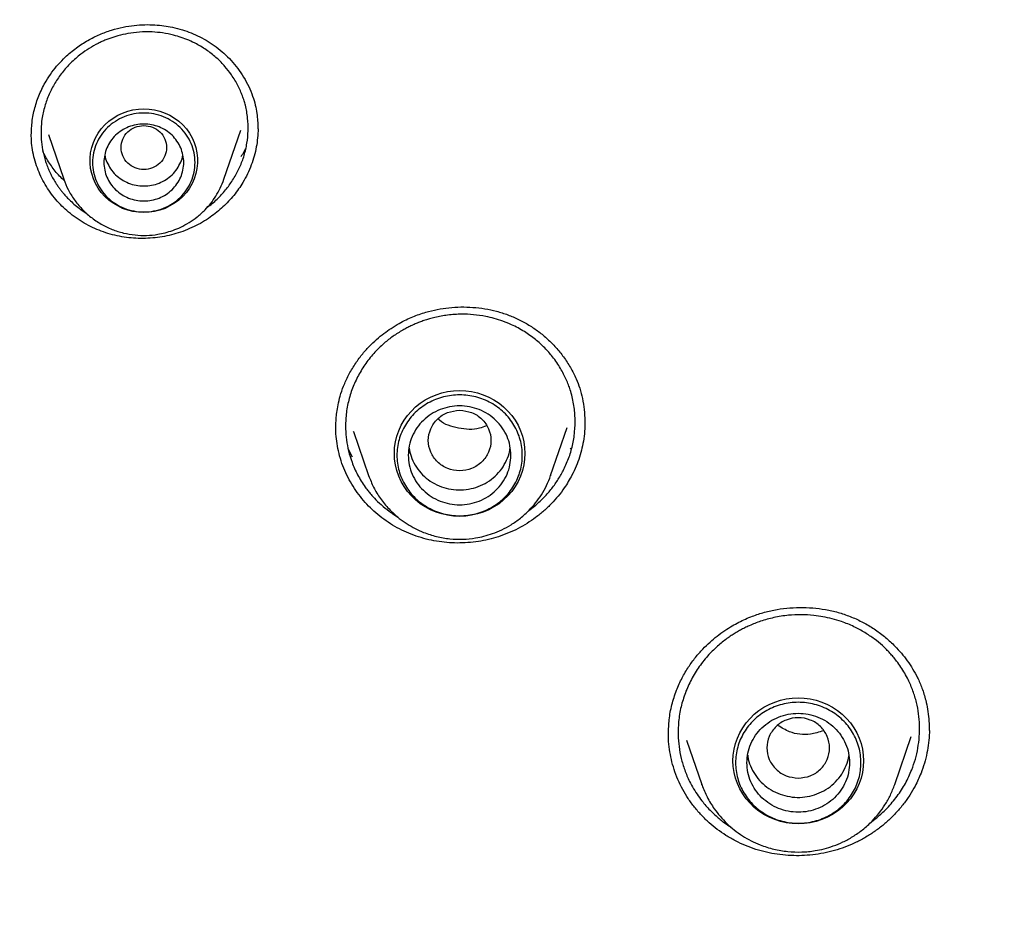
# Model space of a CAD drawing. Header units: millimetres. Extents: x 8 to 849, y 12 to 2010.
# Tile 86 of 113: x 377 to 394, y 1843 to 1859. Entities that reach past the tile are written whole.
import ezdxf

# ---------------------------------------------------------------- set-up
doc = ezdxf.new("R2010")
doc.units = ezdxf.units.MM

msp = doc.modelspace()

# ---------------------------------------------------------------- linework, layer by layer
at = {"color": 7, "linetype": 'Continuous', "lineweight": 30}
for p, q in [((377.036, 1857.126), (377.306, 1856.343)), ((380.116, 1856.343), (380.414, 1857.206)), ((386.448, 1852.106), (386.447, 1852.074)), ((382.39, 1851.919), (382.655, 1851.149)), ((382.393, 1851.911), (382.39, 1851.919)), ((385.849, 1851.149), (386.14, 1851.993)), ((382.374, 1851.469), (382.296, 1851.619)), ((386.205, 1851.631), (386.194, 1851.611)), ((382.658, 1851.141), (382.655, 1851.149)), ((385.849, 1851.149), (385.847, 1851.144)), ((391.886, 1845.731), (392.177, 1846.573)), ((392.491, 1846.718), (392.49, 1846.688)), ((388.231, 1846.511), (388.501, 1845.731)), ((388.501, 1845.731), (388.505, 1845.721)), ((388.504, 1845.721), (388.501, 1845.731)), ((391.886, 1845.731), (391.884, 1845.726))]:
    msp.add_line(p, q, dxfattribs=at)
at = {"color": 7, "linetype": 'Continuous', "lineweight": 30, "flags": 128}
for points in [[(378.711, 1855.76), (378.616, 1855.765), (378.521, 1855.779), (378.429, 1855.802), (378.339, 1855.834), (378.253, 1855.875), (378.172, 1855.923), (378.097, 1855.98), (378.027, 1856.043), (377.965, 1856.113), (377.91, 1856.189), (377.864, 1856.269), (377.826, 1856.354), (377.798, 1856.442), (377.778, 1856.532), (377.769, 1856.624), (377.769, 1856.716), (377.778, 1856.807), (377.798, 1856.898), (377.826, 1856.986), (377.864, 1857.07), (377.91, 1857.151), (377.965, 1857.226), (378.027, 1857.296), (378.097, 1857.36), (378.172, 1857.416), (378.253, 1857.465), (378.339, 1857.505), (378.429, 1857.537), (378.521, 1857.561), (378.616, 1857.574), (378.711, 1857.579), (378.807, 1857.574), (378.901, 1857.561), (378.994, 1857.537), (379.083, 1857.505), (379.169, 1857.465), (379.25, 1857.416), (379.326, 1857.36), (379.395, 1857.296), (379.458, 1857.226), (379.512, 1857.151), (379.559, 1857.07), (379.596, 1856.986), (379.625, 1856.898), (379.644, 1856.807), (379.654, 1856.716), (379.654, 1856.624), (379.644, 1856.532), (379.625, 1856.442), (379.596, 1856.354), (379.559, 1856.269), (379.512, 1856.189), (379.458, 1856.113), (379.395, 1856.043), (379.326, 1855.98), (379.25, 1855.923), (379.169, 1855.875), (379.083, 1855.834), (378.994, 1855.802), (378.901, 1855.779), (378.807, 1855.765), (378.711, 1855.76)], [(384.252, 1850.433), (384.146, 1850.437), (384.042, 1850.451), (383.939, 1850.475), (383.838, 1850.507), (383.742, 1850.548), (383.649, 1850.598), (383.562, 1850.655), (383.48, 1850.721), (383.406, 1850.793), (383.338, 1850.871), (383.278, 1850.955), (383.227, 1851.044), (383.184, 1851.138), (383.15, 1851.234), (383.126, 1851.334), (383.111, 1851.435), (383.107, 1851.536), (383.111, 1851.638), (383.126, 1851.739), (383.15, 1851.839), (383.184, 1851.935), (383.227, 1852.029), (383.278, 1852.118), (383.338, 1852.202), (383.406, 1852.28), (383.48, 1852.352), (383.562, 1852.417), (383.649, 1852.475), (383.742, 1852.525), (383.838, 1852.566), (383.939, 1852.598), (384.042, 1852.622), (384.146, 1852.636), (384.252, 1852.64), (384.358, 1852.636), (384.463, 1852.622), (384.566, 1852.598), (384.666, 1852.566), (384.763, 1852.525), (384.855, 1852.475), (384.943, 1852.417), (385.024, 1852.352), (385.099, 1852.28), (385.166, 1852.202), (385.226, 1852.118), (385.278, 1852.029), (385.32, 1851.935), (385.354, 1851.839), (385.378, 1851.739), (385.393, 1851.638), (385.398, 1851.536), (385.393, 1851.435), (385.378, 1851.334), (385.354, 1851.234), (385.32, 1851.138), (385.278, 1851.044), (385.226, 1850.955), (385.166, 1850.871), (385.099, 1850.793), (385.024, 1850.721), (384.943, 1850.655), (384.855, 1850.598), (384.763, 1850.548), (384.666, 1850.507), (384.566, 1850.475), (384.463, 1850.451), (384.358, 1850.437), (384.252, 1850.433)], [(390.193, 1845.042), (390.088, 1845.047), (389.983, 1845.061), (389.88, 1845.084), (389.78, 1845.116), (389.683, 1845.158), (389.59, 1845.207), (389.503, 1845.265), (389.422, 1845.33), (389.347, 1845.402), (389.279, 1845.48), (389.219, 1845.565), (389.168, 1845.654), (389.125, 1845.747), (389.092, 1845.844), (389.067, 1845.943), (389.053, 1846.044), (389.048, 1846.146), (389.053, 1846.248), (389.067, 1846.349), (389.092, 1846.448), (389.125, 1846.545), (389.168, 1846.638), (389.219, 1846.727), (389.279, 1846.811), (389.347, 1846.889), (389.422, 1846.962), (389.503, 1847.027), (389.59, 1847.084), (389.683, 1847.134), (389.78, 1847.175), (389.88, 1847.208), (389.983, 1847.231), (390.088, 1847.245), (390.193, 1847.25), (390.299, 1847.245), (390.404, 1847.231), (390.507, 1847.208), (390.607, 1847.175), (390.704, 1847.134), (390.796, 1847.084), (390.884, 1847.027), (390.965, 1846.962), (391.04, 1846.889), (391.108, 1846.811), (391.167, 1846.727), (391.219, 1846.638), (391.262, 1846.545), (391.295, 1846.448), (391.319, 1846.349), (391.334, 1846.248), (391.339, 1846.146), (391.334, 1846.044), (391.319, 1845.943), (391.295, 1845.844), (391.262, 1845.747), (391.219, 1845.654), (391.167, 1845.565), (391.108, 1845.48), (391.04, 1845.402), (390.965, 1845.33), (390.884, 1845.265), (390.796, 1845.207), (390.704, 1845.158), (390.607, 1845.116), (390.507, 1845.084), (390.404, 1845.061), (390.299, 1845.047), (390.193, 1845.042)]]:
    msp.add_lwpolyline(points, dxfattribs=at)
at = {"color": 7, "linetype": 'Continuous', "lineweight": 30}
for points, knots in [([(413.569, 1895.163), (413.259, 1895.162), (412.649, 1895.159), (411.746, 1895.136), (410.871, 1895.101), (410.023, 1895.054), (409.203, 1894.996), (408.41, 1894.929), (407.62, 1894.85), (406.835, 1894.762), (406.058, 1894.663), (405.315, 1894.558), (404.605, 1894.448), (403.928, 1894.334), (403.284, 1894.219), (402.673, 1894.102), (402.094, 1893.985), (401.549, 1893.868), (401.039, 1893.754), (400.564, 1893.644), (400.12, 1893.536), (399.694, 1893.43), (399, 1893.251), (398.031, 1892.985), (396.788, 1892.612), (395.541, 1892.206), (394.291, 1891.766), (393.04, 1891.292), (391.788, 1890.783), (390.649, 1890.286), (389.622, 1889.813), (388.706, 1889.37), (387.792, 1888.907), (386.879, 1888.423), (385.973, 1887.92), (385.102, 1887.415), (384.277, 1886.917), (383.504, 1886.432), (382.766, 1885.951), (382.062, 1885.477), (381.426, 1885.034), (380.853, 1884.623), (380.331, 1884.24), (379.81, 1883.847), (379.28, 1883.438), (378.74, 1883.01), (378.155, 1882.534), (377.527, 1882.007), (376.855, 1881.425), (376.177, 1880.818), (375.433, 1880.128), (374.63, 1879.354), (373.776, 1878.491), (372.936, 1877.603), (372.111, 1876.689), (371.305, 1875.754), (370.517, 1874.795), (369.746, 1873.81), (368.988, 1872.793), (368.329, 1871.862), (367.763, 1871.026), (367.284, 1870.294), (366.815, 1869.55), (366.363, 1868.804), (365.934, 1868.071), (365.548, 1867.385), (365.202, 1866.749), (364.891, 1866.16), (364.649, 1865.685), (364.467, 1865.321), (364.34, 1865.064), (364.217, 1864.811), (364.1, 1864.565), (363.997, 1864.347), (363.909, 1864.161), (363.838, 1864.007), (363.777, 1863.873), (363.724, 1863.758), (363.68, 1863.661), (363.64, 1863.573), (363.593, 1863.467), (363.532, 1863.33), (363.456, 1863.158), (363.371, 1862.963), (363.271, 1862.732), (363.156, 1862.462), (363.025, 1862.149), (362.885, 1861.807), (362.735, 1861.435), (362.577, 1861.033), (362.391, 1860.547), (362.182, 1859.981), (361.957, 1859.345), (361.738, 1858.701), (361.527, 1858.053), (361.324, 1857.402), (361.13, 1856.747), (360.945, 1856.089), (360.733, 1855.295), (360.501, 1854.363), (360.258, 1853.29), (360.039, 1852.212), (359.844, 1851.134), (359.674, 1850.067), (359.529, 1849.015), (359.409, 1847.979), (359.31, 1846.953), (359.261, 1846.271), (359.237, 1845.932)], [0, 0, 0, 0, 0.011326, 0.022328, 0.033005, 0.043359, 0.053389, 0.063094, 0.072476, 0.082421, 0.091975, 0.101136, 0.109906, 0.118283, 0.126268, 0.133861, 0.141062, 0.147871, 0.154287, 0.160208, 0.16575, 0.171024, 0.176305, 0.192006, 0.207877, 0.223917, 0.240128, 0.256509, 0.273069, 0.289822, 0.302202, 0.314686, 0.327273, 0.339963, 0.352757, 0.365482, 0.377097, 0.38833, 0.39918, 0.409649, 0.419735, 0.427848, 0.435727, 0.443746, 0.452017, 0.460538, 0.46931, 0.479971, 0.49098, 0.502318, 0.513779, 0.528734, 0.543804, 0.558988, 0.574289, 0.589712, 0.60507, 0.62066, 0.636481, 0.652534, 0.663364, 0.674298, 0.685335, 0.696364, 0.707012, 0.717246, 0.725911, 0.734256, 0.742281, 0.745953, 0.749554, 0.753084, 0.756543, 0.759789, 0.762173, 0.764291, 0.766143, 0.767729, 0.76905, 0.770153, 0.771389, 0.773421, 0.775809, 0.778477, 0.781421, 0.785286, 0.789542, 0.794189, 0.799228, 0.804659, 0.810481, 0.818855, 0.827398, 0.835955, 0.844526, 0.85311, 0.861707, 0.870318, 0.878942, 0.892768, 0.906628, 0.920523, 0.934377, 0.94805, 0.961301, 0.974375, 0.987275, 1, 1, 1, 1]), ([(362.424, 1846.442), (362.46, 1846.628), (362.536, 1847.027), (362.664, 1847.637), (362.805, 1848.271), (362.955, 1848.904), (363.114, 1849.535), (363.28, 1850.164), (363.455, 1850.791), (363.639, 1851.415), (363.831, 1852.037), (364.031, 1852.657), (364.24, 1853.274), (364.457, 1853.889), (364.682, 1854.5), (364.916, 1855.109), (365.157, 1855.715), (365.407, 1856.318), (365.665, 1856.918), (365.931, 1857.514), (366.204, 1858.107), (366.486, 1858.697), (366.776, 1859.283), (367.074, 1859.865), (367.379, 1860.443), (367.692, 1861.018), (368.013, 1861.589), (368.341, 1862.156), (368.677, 1862.718), (369.021, 1863.276), (369.372, 1863.83), (369.731, 1864.38), (370.096, 1864.925), (370.47, 1865.465), (370.85, 1866.001), (371.237, 1866.532), (371.632, 1867.058), (372.034, 1867.579), (372.443, 1868.095), (372.858, 1868.606), (373.281, 1869.111), (373.71, 1869.612), (374.146, 1870.106), (374.588, 1870.596), (375.037, 1871.08), (375.493, 1871.558), (375.955, 1872.03), (376.423, 1872.497), (376.897, 1872.958), (377.378, 1873.413), (377.865, 1873.861), (378.357, 1874.304), (378.856, 1874.74), (379.36, 1875.171), (379.87, 1875.594), (380.386, 1876.012), (380.908, 1876.423), (381.435, 1876.827), (381.967, 1877.225), (382.504, 1877.616), (383.047, 1878.001), (383.595, 1878.378), (384.148, 1878.749), (384.706, 1879.113), (385.269, 1879.47), (385.836, 1879.819), (386.408, 1880.162), (386.985, 1880.498), (387.566, 1880.826), (388.152, 1881.147), (388.741, 1881.46), (389.335, 1881.767), (389.933, 1882.065), (390.535, 1882.357), (391.141, 1882.64), (391.751, 1882.917), (392.364, 1883.185), (392.981, 1883.446), (393.601, 1883.699), (394.225, 1883.945), (394.852, 1884.182), (395.482, 1884.412), (396.115, 1884.634), (396.751, 1884.848), (397.39, 1885.054), (398.031, 1885.251), (398.676, 1885.441), (399.322, 1885.623), (399.971, 1885.797), (400.623, 1885.963), (401.276, 1886.12), (401.932, 1886.27), (402.589, 1886.411), (403.249, 1886.544), (403.91, 1886.669), (404.572, 1886.785), (405.237, 1886.893), (405.902, 1886.993), (406.569, 1887.085), (407.237, 1887.168), (407.907, 1887.243), (408.577, 1887.309), (409.248, 1887.367), (409.919, 1887.417), (410.592, 1887.458), (411.264, 1887.491), (411.937, 1887.516), (412.611, 1887.532), (413.285, 1887.54), (413.958, 1887.539), (414.632, 1887.53), (415.305, 1887.513), (415.978, 1887.487), (416.651, 1887.452), (417.323, 1887.41), (417.995, 1887.359), (418.666, 1887.299), (419.336, 1887.231), (420.005, 1887.155), (420.672, 1887.071), (421.339, 1886.978), (422.005, 1886.877), (422.669, 1886.767), (423.331, 1886.65), (423.992, 1886.524), (424.651, 1886.389), (425.308, 1886.247), (425.963, 1886.096), (426.617, 1885.937), (427.268, 1885.771), (427.916, 1885.595), (428.563, 1885.412), (429.206, 1885.221), (429.847, 1885.022), (430.486, 1884.815), (431.121, 1884.6), (431.754, 1884.377), (432.384, 1884.146), (433.01, 1883.907), (433.633, 1883.66), (434.253, 1883.406), (434.869, 1883.144), (435.482, 1882.874), (436.091, 1882.597), (436.696, 1882.312), (437.298, 1882.019), (437.895, 1881.719), (438.488, 1881.412), (439.077, 1881.097), (439.662, 1880.775), (440.243, 1880.446), (440.819, 1880.109), (441.39, 1879.765), (441.957, 1879.415), (442.519, 1879.057), (443.076, 1878.692), (443.628, 1878.32), (444.175, 1877.941), (444.717, 1877.556), (445.254, 1877.164), (445.785, 1876.765), (446.311, 1876.359), (446.832, 1875.947), (447.347, 1875.529), (447.856, 1875.104), (448.36, 1874.673), (448.857, 1874.235), (449.349, 1873.792), (449.835, 1873.342), (450.315, 1872.886), (450.788, 1872.425), (451.255, 1871.957), (451.716, 1871.484), (452.171, 1871.005), (452.619, 1870.52), (453.06, 1870.03), (453.495, 1869.534), (453.923, 1869.033), (454.344, 1868.527), (454.759, 1868.015), (455.167, 1867.498), (455.567, 1866.976), (455.961, 1866.45), (456.347, 1865.918), (456.726, 1865.382), (457.099, 1864.841), (457.463, 1864.295), (457.821, 1863.745), (458.17, 1863.19), (458.513, 1862.631), (458.848, 1862.068), (459.175, 1861.501), (459.495, 1860.929), (459.807, 1860.354), (460.111, 1859.775), (460.407, 1859.192), (460.696, 1858.605), (460.976, 1858.015), (461.249, 1857.422), (461.513, 1856.825), (461.77, 1856.225), (462.018, 1855.621), (462.259, 1855.015), (462.491, 1854.406), (462.715, 1853.794), (462.93, 1853.179), (463.138, 1852.561), (463.337, 1851.941), (463.527, 1851.319), (463.71, 1850.694), (463.884, 1850.067), (464.049, 1849.437), (464.206, 1848.806), (464.355, 1848.173), (464.494, 1847.538), (464.616, 1846.954), (464.687, 1846.58), (464.717, 1846.419)], [0, 0, 0, 0, 0.00408, 0.00874, 0.0134, 0.01806, 0.02272, 0.02738, 0.03204, 0.0367, 0.04136, 0.04602, 0.05068, 0.05534, 0.06, 0.064659, 0.069319, 0.073979, 0.078639, 0.083299, 0.087958, 0.092618, 0.097278, 0.101938, 0.106597, 0.111257, 0.115917, 0.120576, 0.125236, 0.129896, 0.134555, 0.139215, 0.143874, 0.148534, 0.153193, 0.157853, 0.162512, 0.167172, 0.171831, 0.176491, 0.18115, 0.185809, 0.190469, 0.195128, 0.199787, 0.204447, 0.209106, 0.213765, 0.218425, 0.223084, 0.227743, 0.232402, 0.237061, 0.24172, 0.24638, 0.251039, 0.255698, 0.260357, 0.265016, 0.269675, 0.274334, 0.278993, 0.283652, 0.288311, 0.29297, 0.297629, 0.302288, 0.306947, 0.311606, 0.316265, 0.320923, 0.325582, 0.330241, 0.3349, 0.339559, 0.344218, 0.348876, 0.353535, 0.358194, 0.362853, 0.367511, 0.37217, 0.376829, 0.381488, 0.386146, 0.390805, 0.395464, 0.400122, 0.404781, 0.40944, 0.414098, 0.418757, 0.423416, 0.428074, 0.432733, 0.437391, 0.44205, 0.446709, 0.451367, 0.456026, 0.460684, 0.465343, 0.470002, 0.47466, 0.479319, 0.483977, 0.488636, 0.493295, 0.497953, 0.502612, 0.50727, 0.511929, 0.516587, 0.521246, 0.525905, 0.530563, 0.535222, 0.53988, 0.544539, 0.549197, 0.553856, 0.558515, 0.563173, 0.567832, 0.57249, 0.577149, 0.581808, 0.586466, 0.591125, 0.595784, 0.600442, 0.605101, 0.609759, 0.614418, 0.619077, 0.623735, 0.628394, 0.633053, 0.637712, 0.64237, 0.647029, 0.651688, 0.656346, 0.661005, 0.665664, 0.670323, 0.674982, 0.67964, 0.684299, 0.688958, 0.693617, 0.698276, 0.702935, 0.707594, 0.712252, 0.716911, 0.72157, 0.726229, 0.730888, 0.735547, 0.740206, 0.744865, 0.749524, 0.754183, 0.758842, 0.763502, 0.768161, 0.77282, 0.777479, 0.782138, 0.786797, 0.791456, 0.796116, 0.800775, 0.805434, 0.810093, 0.814753, 0.819412, 0.824071, 0.828731, 0.83339, 0.83805, 0.842709, 0.847368, 0.852028, 0.856687, 0.861347, 0.866006, 0.870666, 0.875325, 0.879985, 0.884645, 0.889304, 0.893964, 0.898624, 0.903283, 0.907943, 0.912603, 0.917262, 0.921922, 0.926582, 0.931242, 0.935901, 0.940561, 0.945221, 0.949881, 0.954541, 0.959201, 0.96386, 0.96852, 0.97318, 0.97784, 0.9825, 0.98716, 0.99182, 0.99648, 1, 1, 1, 1]), ([(377.417, 1873.446), (377.154, 1873.199), (376.513, 1872.594), (375.741, 1871.799), (375.211, 1871.235), (375.022, 1871.029), (374.969, 1870.972), (374.917, 1870.916), (374.865, 1870.859), (374.814, 1870.802), (374.762, 1870.745), (374.709, 1870.687), (374.644, 1870.615), (374.547, 1870.507), (374.404, 1870.347), (374.21, 1870.128), (373.972, 1869.854), (373.69, 1869.526), (373.36, 1869.134), (372.982, 1868.676), (372.558, 1868.148), (372.095, 1867.554), (371.595, 1866.891), (371.062, 1866.159), (370.626, 1865.537), (370.321, 1865.087), (370.152, 1864.835), (370.01, 1864.62), (369.871, 1864.407), (369.734, 1864.196), (369.6, 1863.987), (369.394, 1863.662), (369.124, 1863.226), (368.742, 1862.593), (368.336, 1861.894), (367.914, 1861.136), (367.608, 1860.565), (367.403, 1860.17), (367.285, 1859.942), (367.172, 1859.718), (367.062, 1859.5), (366.956, 1859.285), (366.854, 1859.076), (366.498, 1858.34), (365.917, 1857.063), (365.168, 1855.219), (364.496, 1853.349), (363.926, 1851.53), (363.448, 1849.768), (363.067, 1848.137), (362.841, 1846.999), (362.727, 1846.364), (362.693, 1846.166), (362.659, 1845.968), (362.626, 1845.77), (362.594, 1845.572), (362.539, 1845.222), (362.461, 1844.698), (362.364, 1843.979), (362.271, 1843.194), (362.186, 1842.343), (362.12, 1841.541), (362.071, 1840.801), (362.037, 1840.137), (362.011, 1839.444), (361.994, 1838.714), (361.989, 1837.951), (361.997, 1837.13), (362.02, 1836.291), (362.058, 1835.457), (362.106, 1834.682), (362.162, 1833.967), (362.225, 1833.292), (362.292, 1832.662), (362.346, 1832.21), (362.38, 1831.937), (362.395, 1831.82), (362.41, 1831.707), (362.425, 1831.597), (362.44, 1831.49), (362.454, 1831.387), (362.553, 1830.683), (362.766, 1829.374), (363.155, 1827.465), (363.625, 1825.557), (364.154, 1823.729), (364.738, 1821.985), (365.179, 1820.772), (365.45, 1820.121), (365.494, 1820.017)], [0, 0, 0, 0, 0.01833, 0.044809, 0.056459, 0.057767, 0.059075, 0.060382, 0.06169, 0.062998, 0.064306, 0.065613, 0.067014, 0.069245, 0.07302, 0.077992, 0.08416, 0.091526, 0.100088, 0.110317, 0.121855, 0.1347, 0.148853, 0.164314, 0.181083, 0.187746, 0.192203, 0.196606, 0.200958, 0.205258, 0.209507, 0.213704, 0.224982, 0.23587, 0.251628, 0.266492, 0.280464, 0.284968, 0.289371, 0.293673, 0.297873, 0.301972, 0.30597, 0.309867, 0.344064, 0.378259, 0.412454, 0.446648, 0.476739, 0.50683, 0.53331, 0.536778, 0.540246, 0.543713, 0.547181, 0.550649, 0.554116, 0.565529, 0.578063, 0.591718, 0.606495, 0.622393, 0.63341, 0.644908, 0.656887, 0.669347, 0.682792, 0.696439, 0.711884, 0.726313, 0.739726, 0.752122, 0.763503, 0.774848, 0.784963, 0.787065, 0.789105, 0.791082, 0.792998, 0.794852, 0.796644, 0.798374, 0.831702, 0.865311, 0.8992, 0.93337, 0.963672, 0.994192, 1, 1, 1, 1]), ([(376.996, 1858.065), (377.029, 1858.117), (377.094, 1858.219), (377.208, 1858.359), (377.349, 1858.504), (377.521, 1858.648), (377.725, 1858.781), (377.933, 1858.885), (378.141, 1858.962), (378.344, 1859.015), (378.54, 1859.045), (378.726, 1859.057), (378.9, 1859.053), (379.061, 1859.037), (379.223, 1859.009), (379.383, 1858.968), (379.543, 1858.912), (379.695, 1858.844), (379.842, 1858.762), (379.984, 1858.665), (380.119, 1858.553), (380.246, 1858.427), (380.362, 1858.287), (380.466, 1858.134), (380.553, 1857.972), (380.621, 1857.807), (380.668, 1857.65), (380.695, 1857.504), (380.71, 1857.371), (380.712, 1857.287), (380.713, 1857.248)], [0, 0, 0, 0, 0.036262, 0.071358, 0.105357, 0.154376, 0.201124, 0.245664, 0.288054, 0.328302, 0.366281, 0.402012, 0.435496, 0.466722, 0.495677, 0.530736, 0.562798, 0.595311, 0.628588, 0.662726, 0.69773, 0.733577, 0.770221, 0.807603, 0.845656, 0.882472, 0.91617, 0.946971, 0.974918, 1, 1, 1, 1]), ([(380.298, 1856.372), (380.333, 1856.434), (380.402, 1856.56), (380.476, 1856.762), (380.525, 1856.975), (380.546, 1857.195), (380.537, 1857.42), (380.506, 1857.596), (380.47, 1857.724), (380.441, 1857.808), (380.406, 1857.897), (380.362, 1857.988), (380.31, 1858.083), (380.236, 1858.197), (380.134, 1858.327), (379.995, 1858.47), (379.828, 1858.604), (379.659, 1858.707), (379.502, 1858.782), (379.368, 1858.832), (379.216, 1858.877), (379.046, 1858.911), (378.845, 1858.931), (378.64, 1858.929), (378.439, 1858.903), (378.289, 1858.87), (378.184, 1858.838), (378.114, 1858.814), (378.044, 1858.788), (377.977, 1858.759), (377.878, 1858.712), (377.752, 1858.641), (377.589, 1858.528), (377.427, 1858.387), (377.273, 1858.217), (377.191, 1858.091), (377.151, 1858.029)], [0, 0, 0, 0, 0.038268, 0.077292, 0.117073, 0.15761, 0.198902, 0.240946, 0.256243, 0.27269, 0.290287, 0.309032, 0.328923, 0.349959, 0.383648, 0.419898, 0.458703, 0.500052, 0.526528, 0.551972, 0.576387, 0.611075, 0.643462, 0.683063, 0.718599, 0.750081, 0.76316, 0.776176, 0.789129, 0.80202, 0.81485, 0.846645, 0.878061, 0.919355, 0.959998, 1, 1, 1, 1]), ([(376.737, 1857.108), (376.739, 1857.189), (376.744, 1857.353), (376.795, 1857.597), (376.874, 1857.839), (376.955, 1857.99), (376.996, 1858.065)], [0, 0, 0, 0, 0.242907, 0.495481, 0.747932, 1, 1, 1, 1]), ([(377.151, 1858.029), (377.116, 1857.965), (377.044, 1857.834), (376.968, 1857.622), (376.923, 1857.416), (376.905, 1857.222), (376.908, 1857.042), (376.932, 1856.86), (376.969, 1856.709), (377.009, 1856.59), (377.045, 1856.501), (377.087, 1856.413), (377.135, 1856.327), (377.181, 1856.253), (377.224, 1856.193), (377.26, 1856.145), (377.303, 1856.092), (377.358, 1856.03), (377.427, 1855.961), (377.507, 1855.889), (377.599, 1855.818), (377.668, 1855.769), (377.709, 1855.746), (377.713, 1855.743)], [0, 0, 0, 0, 0.082612, 0.167812, 0.255625, 0.323239, 0.392351, 0.462972, 0.535115, 0.571774, 0.608818, 0.646248, 0.684066, 0.722274, 0.747047, 0.76842, 0.791671, 0.825594, 0.862861, 0.903477, 0.947447, 0.994776, 1, 1, 1, 1]), ([(378.711, 1857.286), (378.659, 1857.28), (378.554, 1857.268), (378.421, 1857.18), (378.333, 1857.052), (378.301, 1856.9), (378.333, 1856.749), (378.421, 1856.621), (378.554, 1856.536), (378.711, 1856.505), (378.868, 1856.536), (379.002, 1856.621), (379.09, 1856.749), (379.122, 1856.9), (379.09, 1857.052), (379.002, 1857.18), (378.868, 1857.268), (378.764, 1857.28), (378.711, 1857.286)], [0, 0, 0, 0, 0.0625, 0.125, 0.1875, 0.25, 0.3125, 0.375, 0.4375, 0.5, 0.5625, 0.625, 0.6875, 0.75, 0.8125, 0.875, 0.9375, 1, 1, 1, 1]), ([(380.709, 1857.286), (380.712, 1857.267), (380.714, 1857.247), (380.713, 1857.227), (380.713, 1857.226)], [0, 0, 0, 0, 0.971542, 1, 1, 1, 1]), ([(380.449, 1856.288), (380.424, 1856.25), (380.376, 1856.172), (380.291, 1856.061), (380.2, 1855.956), (380.1, 1855.857), (379.993, 1855.764), (379.873, 1855.674), (379.74, 1855.589), (379.592, 1855.511), (379.437, 1855.443), (379.277, 1855.389), (379.115, 1855.348), (378.95, 1855.321), (378.782, 1855.306), (378.614, 1855.305), (378.448, 1855.317), (378.284, 1855.342), (378.122, 1855.38), (377.963, 1855.432), (377.811, 1855.496), (377.663, 1855.573), (377.523, 1855.663), (377.392, 1855.764), (377.273, 1855.873), (377.165, 1855.989), (377.067, 1856.116), (376.979, 1856.251), (376.904, 1856.393), (376.84, 1856.543), (376.791, 1856.699), (376.757, 1856.858), (376.739, 1856.999), (376.737, 1857.086), (376.736, 1857.121)], [0, 0, 0, 0, 0.027255, 0.054652, 0.081977, 0.109301, 0.137198, 0.165095, 0.197074, 0.229053, 0.261961, 0.294869, 0.326806, 0.358743, 0.391613, 0.424484, 0.456394, 0.488303, 0.521104, 0.553904, 0.586366, 0.618826, 0.652284, 0.685744, 0.71745, 0.749156, 0.781725, 0.814294, 0.846969, 0.879643, 0.913334, 0.947026, 0.97866, 1, 1, 1, 1]), ([(380.714, 1857.244), (380.714, 1857.239), (380.717, 1857.181), (380.708, 1857.069), (380.687, 1856.909), (380.65, 1856.75), (380.598, 1856.592), (380.533, 1856.437), (380.477, 1856.338), (380.449, 1856.288)], [0, 0, 0, 0, 0.014555, 0.1758294, 0.337104, 0.5002887, 0.663471, 0.8317376, 1, 1, 1, 1]), ([(377.317, 1856.319), (377.288, 1856.345), (377.203, 1856.423), (377.085, 1856.578), (376.987, 1856.727), (376.949, 1856.819), (376.94, 1856.839)], [0, 0, 0, 0, 0.177274, 0.530899, 0.900193, 1, 1, 1, 1]), ([(378.025, 1856.769), (378.025, 1856.769), (378.029, 1856.725), (378.062, 1856.641), (378.125, 1856.523), (378.213, 1856.42), (378.32, 1856.336), (378.442, 1856.274), (378.574, 1856.233), (378.665, 1856.228), (378.711, 1856.226)], [0, 0, 0, 0, 0.000201, 0.14303, 0.285858, 0.428687, 0.571515, 0.714343, 0.857172, 1, 1, 1, 1]), ([(378.711, 1856.226), (378.757, 1856.228), (378.849, 1856.233), (378.981, 1856.274), (379.103, 1856.336), (379.209, 1856.42), (379.298, 1856.523), (379.36, 1856.641), (379.393, 1856.725), (379.398, 1856.769), (379.398, 1856.769)], [0, 0, 0, 0, 0.1428284, 0.2856567, 0.4284851, 0.5713135, 0.7141418, 0.8569702, 0.9997986, 1, 1, 1, 1]), ([(380.502, 1856.898), (380.491, 1856.873), (380.465, 1856.818), (380.431, 1856.765), (380.413, 1856.736)], [0, 0, 0, 0, 0.454664, 1, 1, 1, 1]), ([(377.306, 1856.343), (377.33, 1856.282), (377.38, 1856.157), (377.487, 1855.984), (377.62, 1855.822), (377.778, 1855.677), (377.957, 1855.555), (378.151, 1855.461), (378.352, 1855.397), (378.556, 1855.362), (378.759, 1855.355), (378.935, 1855.373), (379.088, 1855.405), (379.223, 1855.446), (379.364, 1855.504), (379.509, 1855.582), (379.653, 1855.683), (379.779, 1855.798), (379.888, 1855.92), (379.977, 1856.047), (380.057, 1856.188), (380.096, 1856.291), (380.116, 1856.343)], [0, 0, 0, 0, 0.053881, 0.109326, 0.166481, 0.225544, 0.285572, 0.34436, 0.40186, 0.458087, 0.513056, 0.56678, 0.602436, 0.640806, 0.682334, 0.727065, 0.775039, 0.826292, 0.866914, 0.909405, 0.953769, 1, 1, 1, 1]), ([(379.826, 1855.854), (379.84, 1855.864), (379.917, 1855.916), (380.037, 1856.031), (380.183, 1856.193), (380.26, 1856.313), (380.298, 1856.372)], [0, 0, 0, 0, 0.071148, 0.389698, 0.699316, 1, 1, 1, 1]), ([(382.301, 1852.906), (382.337, 1852.971), (382.407, 1853.096), (382.531, 1853.264), (382.66, 1853.41), (382.791, 1853.535), (382.92, 1853.64), (383.051, 1853.733), (383.182, 1853.813), (383.31, 1853.879), (383.429, 1853.932), (383.543, 1853.976), (383.685, 1854.022), (383.859, 1854.064), (384.065, 1854.095), (384.275, 1854.107), (384.486, 1854.101), (384.695, 1854.076), (384.9, 1854.032), (385.098, 1853.97), (385.289, 1853.889), (385.469, 1853.791), (385.639, 1853.675), (385.798, 1853.543), (385.945, 1853.395), (386.08, 1853.229), (386.2, 1853.044), (386.294, 1852.859), (386.363, 1852.676), (386.41, 1852.495), (386.442, 1852.304), (386.447, 1852.172), (386.449, 1852.106)], [0, 0, 0, 0, 0.0391, 0.075486, 0.109258, 0.140476, 0.169176, 0.195378, 0.223537, 0.248124, 0.269343, 0.289943, 0.310767, 0.345841, 0.381409, 0.417457, 0.453615, 0.489738, 0.525806, 0.561802, 0.597727, 0.633705, 0.669798, 0.705993, 0.743017, 0.781261, 0.820649, 0.861114, 0.89297, 0.926971, 0.96321, 1, 1, 1, 1]), ([(386.068, 1851.232), (386.101, 1851.303), (386.169, 1851.446), (386.236, 1851.675), (386.276, 1851.914), (386.283, 1852.16), (386.257, 1852.408), (386.21, 1852.601), (386.161, 1852.742), (386.123, 1852.834), (386.077, 1852.93), (386.022, 1853.03), (385.957, 1853.131), (385.867, 1853.253), (385.745, 1853.392), (385.58, 1853.54), (385.386, 1853.679), (385.192, 1853.783), (385.013, 1853.855), (384.862, 1853.904), (384.69, 1853.944), (384.5, 1853.972), (384.275, 1853.981), (384.048, 1853.966), (383.826, 1853.926), (383.662, 1853.879), (383.548, 1853.838), (383.471, 1853.807), (383.397, 1853.773), (383.324, 1853.737), (383.218, 1853.679), (383.083, 1853.593), (382.911, 1853.458), (382.742, 1853.292), (382.584, 1853.094), (382.502, 1852.949), (382.461, 1852.877)], [0, 0, 0, 0, 0.038285, 0.077328, 0.117128, 0.157683, 0.198993, 0.241054, 0.256446, 0.27297, 0.290623, 0.309406, 0.329315, 0.350351, 0.384003, 0.420177, 0.458866, 0.500063, 0.526431, 0.551789, 0.576138, 0.610765, 0.643133, 0.682775, 0.718424, 0.750088, 0.763136, 0.776124, 0.789053, 0.801924, 0.814737, 0.846504, 0.877913, 0.919228, 0.95992, 1, 1, 1, 1]), ([(382.08, 1851.958), (382.08, 1851.971), (382.079, 1852.003), (382.081, 1852.066), (382.086, 1852.151), (382.097, 1852.261), (382.119, 1852.394), (382.157, 1852.549), (382.215, 1852.724), (382.271, 1852.843), (382.301, 1852.906)], [0, 0, 0, 0, 0.0415949, 0.1068331, 0.1959592, 0.3090666, 0.4461546, 0.6071272, 0.7918047, 1, 1, 1, 1]), ([(382.461, 1852.877), (382.426, 1852.803), (382.355, 1852.652), (382.287, 1852.41), (382.253, 1852.18), (382.248, 1851.965), (382.263, 1851.771), (382.301, 1851.575), (382.364, 1851.37), (382.459, 1851.156), (382.555, 1851.002), (382.621, 1850.911), (382.647, 1850.879), (382.671, 1850.848), (382.698, 1850.816), (382.726, 1850.784), (382.783, 1850.723), (382.877, 1850.632), (382.992, 1850.538), (383.092, 1850.469), (383.143, 1850.437), (383.166, 1850.423)], [0, 0, 0, 0, 0.086882, 0.17549, 0.265846, 0.334793, 0.404743, 0.475141, 0.548564, 0.634824, 0.725367, 0.741629, 0.755145, 0.769218, 0.78385, 0.79904, 0.81479, 0.87267, 0.937055, 0.971701, 1, 1, 1, 1]), ([(384.252, 1852.293), (384.18, 1852.285), (384.037, 1852.269), (383.853, 1852.147), (383.732, 1851.971), (383.687, 1851.763), (383.732, 1851.556), (383.853, 1851.379), (384.037, 1851.262), (384.252, 1851.219), (384.468, 1851.262), (384.652, 1851.379), (384.773, 1851.556), (384.817, 1851.763), (384.773, 1851.971), (384.652, 1852.147), (384.468, 1852.269), (384.324, 1852.285), (384.252, 1852.293)], [0, 0, 0, 0, 0.0625, 0.125, 0.1875, 0.25, 0.3125, 0.375, 0.4375, 0.5, 0.5625, 0.625, 0.6875, 0.75, 0.8125, 0.875, 0.9375, 1, 1, 1, 1]), ([(384.721, 1852.022), (384.681, 1852.005), (384.527, 1851.939), (384.232, 1851.972), (383.973, 1852.042), (383.882, 1852.136), (383.873, 1852.145)], [0, 0, 0, 0, 0.143749, 0.550539, 0.957998, 1, 1, 1, 1]), ([(386.45, 1852.094), (386.45, 1852.052), (386.45, 1851.951), (386.432, 1851.796), (386.4, 1851.63), (386.356, 1851.47), (386.298, 1851.311), (386.248, 1851.208), (386.223, 1851.157)], [0, 0, 0, 0, 0.130197, 0.312538, 0.482204, 0.651868, 0.825936, 1, 1, 1, 1]), ([(386.223, 1851.157), (386.181, 1851.081), (386.109, 1850.953), (385.984, 1850.788), (385.864, 1850.653), (385.731, 1850.527), (385.588, 1850.411), (385.437, 1850.308), (385.278, 1850.217), (385.11, 1850.139), (384.936, 1850.074), (384.759, 1850.025), (384.579, 1849.99), (384.395, 1849.969), (384.21, 1849.963), (384.027, 1849.972), (383.845, 1849.995), (383.665, 1850.032), (383.489, 1850.085), (383.318, 1850.151), (383.154, 1850.232), (382.997, 1850.327), (382.85, 1850.434), (382.716, 1850.55), (382.593, 1850.676), (382.481, 1850.812), (382.379, 1850.958), (382.291, 1851.113), (382.217, 1851.276), (382.157, 1851.447), (382.114, 1851.62), (382.088, 1851.793), (382.077, 1851.924), (382.079, 1851.998), (382.079, 1852.015)], [0, 0, 0, 0, 0.045836, 0.076859, 0.107883, 0.139807, 0.171731, 0.202794, 0.233858, 0.265829, 0.2978, 0.328731, 0.359664, 0.391492, 0.423322, 0.45434, 0.485358, 0.517252, 0.549144, 0.580536, 0.611928, 0.644282, 0.676637, 0.707347, 0.738058, 0.769602, 0.801146, 0.832813, 0.864478, 0.897135, 0.929794, 0.960399, 0.991004, 1, 1, 1, 1]), ([(383.365, 1851.63), (383.375, 1851.582), (383.395, 1851.478), (383.467, 1851.33), (383.569, 1851.19), (383.698, 1851.073), (383.848, 1850.982), (384.014, 1850.921), (384.189, 1850.893), (384.367, 1850.898), (384.54, 1850.936), (384.702, 1851.006), (384.846, 1851.105), (384.97, 1851.229), (385.029, 1851.327), (385.058, 1851.377)], [0, 0, 0, 0, 0.066557, 0.144344, 0.222131, 0.299918, 0.377705, 0.455492, 0.533279, 0.611066, 0.688852, 0.766639, 0.844426, 0.922213, 1, 1, 1, 1]), ([(385.058, 1851.377), (385.082, 1851.429), (385.121, 1851.513), (385.134, 1851.603), (385.138, 1851.637)], [0, 0, 0, 0, 0.622521, 1, 1, 1, 1]), ([(385.461, 1850.531), (385.497, 1850.557), (385.587, 1850.626), (385.72, 1850.749), (385.855, 1850.9), (385.973, 1851.06), (386.036, 1851.175), (386.068, 1851.232)], [0, 0, 0, 0, 0.140943, 0.360229, 0.576502, 0.78976, 1, 1, 1, 1]), ([(382.655, 1851.149), (382.683, 1851.079), (382.738, 1850.938), (382.861, 1850.741), (383.011, 1850.557), (383.171, 1850.411), (383.327, 1850.299), (383.47, 1850.217), (383.642, 1850.139), (383.845, 1850.075), (384.077, 1850.035), (384.307, 1850.027), (384.508, 1850.047), (384.682, 1850.084), (384.836, 1850.13), (384.996, 1850.197), (385.16, 1850.286), (385.324, 1850.401), (385.467, 1850.53), (385.59, 1850.67), (385.691, 1850.813), (385.782, 1850.973), (385.826, 1851.09), (385.849, 1851.149)], [0, 0, 0, 0, 0.053759, 0.109196, 0.166425, 0.225599, 0.265809, 0.305487, 0.344586, 0.402129, 0.458392, 0.513387, 0.567127, 0.602787, 0.641162, 0.682695, 0.72742, 0.775373, 0.826583, 0.867156, 0.909583, 0.953865, 1, 1, 1, 1]), ([(388.056, 1847.383), (388.088, 1847.457), (388.148, 1847.598), (388.264, 1847.79), (388.386, 1847.958), (388.513, 1848.102), (388.64, 1848.226), (388.77, 1848.335), (388.9, 1848.43), (389.028, 1848.511), (389.149, 1848.576), (389.267, 1848.633), (389.417, 1848.694), (389.601, 1848.754), (389.822, 1848.803), (390.048, 1848.831), (390.276, 1848.839), (390.503, 1848.826), (390.728, 1848.792), (390.946, 1848.736), (391.157, 1848.659), (391.359, 1848.562), (391.55, 1848.445), (391.728, 1848.31), (391.879, 1848.171), (392.005, 1848.033), (392.109, 1847.901), (392.204, 1847.757), (392.292, 1847.598), (392.37, 1847.414), (392.427, 1847.229), (392.464, 1847.048), (392.486, 1846.884), (392.49, 1846.773), (392.492, 1846.718)], [0, 0, 0, 0, 0.0388073, 0.0748316, 0.1081786, 0.1389115, 0.1670678, 0.1926693, 0.2200326, 0.2437405, 0.264411, 0.284964, 0.3057266, 0.3407008, 0.3761748, 0.4120718, 0.447992, 0.4838672, 0.5196783, 0.5554151, 0.5911158, 0.6269269, 0.6628511, 0.6989089, 0.735242, 0.7626477, 0.7901529, 0.8177358, 0.8470195, 0.8800544, 0.9170145, 0.9438572, 0.972454, 1, 1, 1, 1]), ([(392.184, 1845.988), (392.207, 1846.05), (392.252, 1846.175), (392.295, 1846.37), (392.321, 1846.57), (392.325, 1846.771), (392.308, 1846.972), (392.27, 1847.173), (392.209, 1847.374), (392.137, 1847.543), (392.063, 1847.682), (391.995, 1847.791), (391.927, 1847.886), (391.862, 1847.967), (391.802, 1848.035), (391.739, 1848.101), (391.649, 1848.186), (391.525, 1848.288), (391.359, 1848.4), (391.168, 1848.504), (390.975, 1848.583), (390.792, 1848.638), (390.629, 1848.674), (390.445, 1848.701), (390.243, 1848.711), (390.007, 1848.7), (389.77, 1848.663), (389.54, 1848.599), (389.372, 1848.534), (389.256, 1848.479), (389.18, 1848.44), (389.106, 1848.397), (389.034, 1848.353), (388.929, 1848.282), (388.797, 1848.179), (388.631, 1848.021), (388.473, 1847.83), (388.328, 1847.607), (388.258, 1847.447), (388.223, 1847.368)], [0, 0, 0, 0, 0.030546, 0.061675, 0.093387, 0.125092, 0.156219, 0.188244, 0.221165, 0.254981, 0.274712, 0.294734, 0.315048, 0.329582, 0.34299, 0.357211, 0.372245, 0.400498, 0.431231, 0.464439, 0.500118, 0.52631, 0.551524, 0.575763, 0.610284, 0.642618, 0.682322, 0.718153, 0.750117, 0.763118, 0.776065, 0.788959, 0.801799, 0.814585, 0.846309, 0.877703, 0.919041, 0.959805, 1, 1, 1, 1]), ([(387.916, 1846.618), (387.919, 1846.701), (387.924, 1846.872), (387.97, 1847.13), (388.027, 1847.299), (388.056, 1847.383)], [0, 0, 0, 0, 0.3190095, 0.6598443, 1, 1, 1, 1]), ([(388.223, 1847.368), (388.195, 1847.287), (388.137, 1847.124), (388.092, 1846.865), (388.081, 1846.62), (388.098, 1846.393), (388.137, 1846.187), (388.198, 1845.983), (388.274, 1845.805), (388.356, 1845.654), (388.435, 1845.532), (388.514, 1845.427), (388.59, 1845.338), (388.666, 1845.258), (388.767, 1845.163), (388.883, 1845.067), (388.977, 1845.007), (389.018, 1844.981)], [0, 0, 0, 0, 0.093434, 0.18941, 0.287943, 0.363555, 0.440621, 0.519148, 0.599143, 0.653306, 0.708128, 0.759339, 0.796835, 0.836886, 0.879494, 0.948194, 1, 1, 1, 1]), ([(390.193, 1845.843), (390.122, 1845.851), (389.978, 1845.867), (389.794, 1845.989), (389.673, 1846.165), (389.629, 1846.373), (389.673, 1846.58), (389.794, 1846.758), (389.978, 1846.874), (390.193, 1846.917), (390.409, 1846.874), (390.593, 1846.758), (390.714, 1846.58), (390.758, 1846.373), (390.714, 1846.165), (390.593, 1845.989), (390.409, 1845.867), (390.265, 1845.851), (390.193, 1845.843)], [0, 0, 0, 0, 0.0625, 0.125, 0.1875, 0.25, 0.3125, 0.375, 0.4375, 0.5, 0.5625, 0.625, 0.6875, 0.75, 0.8125, 0.875, 0.9375, 1, 1, 1, 1]), ([(390.633, 1846.673), (390.558, 1846.649), (390.367, 1846.585), (390.071, 1846.621), (389.902, 1846.726), (389.835, 1846.767)], [0, 0, 0, 0, 0.279565, 0.716183, 1, 1, 1, 1]), ([(392.347, 1845.929), (392.314, 1845.853), (392.257, 1845.721), (392.152, 1845.543), (392.043, 1845.389), (391.92, 1845.243), (391.785, 1845.107), (391.64, 1844.983), (391.485, 1844.871), (391.319, 1844.771), (391.145, 1844.685), (390.966, 1844.614), (390.782, 1844.558), (390.592, 1844.517), (390.4, 1844.491), (390.208, 1844.48), (390.016, 1844.485), (389.824, 1844.505), (389.634, 1844.54), (389.448, 1844.591), (389.267, 1844.657), (389.092, 1844.739), (388.926, 1844.835), (388.772, 1844.942), (388.628, 1845.06), (388.495, 1845.189), (388.371, 1845.331), (388.261, 1845.482), (388.163, 1845.644), (388.08, 1845.815), (388.014, 1845.992), (387.965, 1846.169), (387.932, 1846.348), (387.914, 1846.508), (387.915, 1846.608), (387.915, 1846.647)], [0, 0, 0, 0, 0.0399, 0.069813, 0.099727, 0.130507, 0.161287, 0.191257, 0.221226, 0.252071, 0.282915, 0.312774, 0.342635, 0.373367, 0.4041, 0.433937, 0.463774, 0.494451, 0.525126, 0.555373, 0.585619, 0.616798, 0.647977, 0.677499, 0.707022, 0.737343, 0.767664, 0.798169, 0.828673, 0.86013, 0.891589, 0.921093, 0.950597, 0.980923, 1, 1, 1, 1]), ([(392.493, 1846.709), (392.493, 1846.686), (392.495, 1846.603), (392.482, 1846.461), (392.454, 1846.282), (392.411, 1846.103), (392.368, 1845.987), (392.347, 1845.929)], [0, 0, 0, 0, 0.086434, 0.311677, 0.536916, 0.76846, 1, 1, 1, 1]), ([(389.307, 1846.247), (389.31, 1846.224), (389.318, 1846.144), (389.369, 1846.015), (389.455, 1845.866), (389.573, 1845.737), (389.713, 1845.633), (389.872, 1845.557), (390.044, 1845.512), (390.221, 1845.5), (390.397, 1845.522), (390.565, 1845.577), (390.719, 1845.662), (390.853, 1845.775), (390.963, 1845.909), (391.011, 1846.013), (391.035, 1846.065)], [0, 0, 0, 0, 0.030509, 0.105085, 0.179661, 0.254238, 0.328814, 0.40339, 0.477966, 0.552543, 0.627119, 0.701695, 0.776271, 0.850848, 0.925424, 1, 1, 1, 1]), ([(391.035, 1846.065), (391.056, 1846.119), (391.077, 1846.174), (391.081, 1846.231), (391.081, 1846.232)], [0, 0, 0, 0, 0.9854348, 1, 1, 1, 1]), ([(391.476, 1845.077), (391.518, 1845.109), (391.617, 1845.182), (391.771, 1845.33), (391.932, 1845.521), (392.079, 1845.747), (392.149, 1845.908), (392.184, 1845.988)], [0, 0, 0, 0, 0.133272, 0.310388, 0.543574, 0.773448, 1, 1, 1, 1]), ([(388.505, 1845.721), (388.533, 1845.65), (388.59, 1845.504), (388.703, 1845.323), (388.822, 1845.17), (388.939, 1845.046), (389.07, 1844.932), (389.213, 1844.83), (389.364, 1844.743), (389.547, 1844.661), (389.762, 1844.592), (390.008, 1844.551), (390.252, 1844.542), (390.465, 1844.563), (390.65, 1844.602), (390.813, 1844.652), (390.983, 1844.722), (391.156, 1844.817), (391.33, 1844.938), (391.482, 1845.076), (391.612, 1845.224), (391.719, 1845.376), (391.815, 1845.545), (391.862, 1845.668), (391.886, 1845.731)], [0, 0, 0, 0, 0.051283, 0.106858, 0.144932, 0.183858, 0.223681, 0.264011, 0.303802, 0.343013, 0.400718, 0.457138, 0.512284, 0.566167, 0.601919, 0.640394, 0.682033, 0.726871, 0.774937, 0.82626, 0.866916, 0.909425, 0.953787, 1, 1, 1, 1])]:
    msp.add_open_spline(points, degree=3, knots=knots, dxfattribs=at)
for points in [[(379.611, 1856.638), (379.608, 1856.581), (379.601, 1856.467), (379.548, 1856.304), (379.465, 1856.153), (379.352, 1856.02), (379.215, 1855.912), (379.058, 1855.831), (378.888, 1855.782), (378.711, 1855.765), (378.535, 1855.782), (378.365, 1855.831), (378.208, 1855.912), (378.071, 1856.02), (377.958, 1856.153), (377.874, 1856.304), (377.823, 1856.467), (377.805, 1856.638), (377.823, 1856.808), (377.874, 1856.972), (377.958, 1857.123), (378.071, 1857.255), (378.208, 1857.363), (378.365, 1857.444), (378.535, 1857.494), (378.711, 1857.511), (378.888, 1857.494), (379.058, 1857.444), (379.215, 1857.363), (379.352, 1857.255), (379.465, 1857.123), (379.548, 1856.972), (379.601, 1856.808), (379.608, 1856.694), (379.611, 1856.638)], [(378.711, 1855.963), (378.665, 1855.966), (378.574, 1855.971), (378.442, 1856.011), (378.32, 1856.073), (378.213, 1856.158), (378.125, 1856.26), (378.06, 1856.378), (378.02, 1856.505), (378.007, 1856.638), (378.02, 1856.77), (378.06, 1856.897), (378.125, 1857.015), (378.213, 1857.118), (378.32, 1857.202), (378.442, 1857.265), (378.574, 1857.304), (378.711, 1857.317), (378.849, 1857.304), (378.981, 1857.265), (379.103, 1857.202), (379.209, 1857.118), (379.297, 1857.015), (379.362, 1856.897), (379.402, 1856.77), (379.416, 1856.638), (379.402, 1856.505), (379.362, 1856.378), (379.297, 1856.26), (379.209, 1856.158), (379.103, 1856.073), (378.981, 1856.011), (378.849, 1855.971), (378.757, 1855.966), (378.711, 1855.963)], [(385.352, 1851.503), (385.35, 1851.457), (385.347, 1851.364), (385.318, 1851.228), (385.271, 1851.096), (385.208, 1850.971), (385.127, 1850.856), (385.032, 1850.751), (384.924, 1850.66), (384.804, 1850.582), (384.674, 1850.521), (384.538, 1850.476), (384.396, 1850.449), (384.252, 1850.44), (384.108, 1850.449), (383.967, 1850.476), (383.83, 1850.521), (383.701, 1850.582), (383.581, 1850.66), (383.472, 1850.751), (383.377, 1850.856), (383.297, 1850.971), (383.233, 1851.096), (383.187, 1851.228), (383.158, 1851.364), (383.149, 1851.503), (383.158, 1851.642), (383.187, 1851.778), (383.233, 1851.91), (383.297, 1852.034), (383.377, 1852.15), (383.472, 1852.255), (383.581, 1852.346), (383.701, 1852.424), (383.83, 1852.485), (383.967, 1852.53), (384.108, 1852.557), (384.252, 1852.566), (384.396, 1852.557), (384.538, 1852.53), (384.674, 1852.485), (384.804, 1852.424), (384.924, 1852.346), (385.032, 1852.255), (385.127, 1852.15), (385.208, 1852.034), (385.271, 1851.91), (385.318, 1851.778), (385.347, 1851.642), (385.35, 1851.549), (385.352, 1851.503)], [(385.152, 1851.503), (385.149, 1851.446), (385.142, 1851.333), (385.089, 1851.169), (385.005, 1851.018), (384.893, 1850.886), (384.755, 1850.777), (384.599, 1850.697), (384.429, 1850.647), (384.252, 1850.63), (384.075, 1850.647), (383.906, 1850.697), (383.749, 1850.777), (383.612, 1850.886), (383.499, 1851.018), (383.415, 1851.169), (383.364, 1851.333), (383.346, 1851.503), (383.364, 1851.673), (383.415, 1851.837), (383.499, 1851.988), (383.612, 1852.12), (383.749, 1852.229), (383.906, 1852.309), (384.075, 1852.359), (384.252, 1852.376), (384.429, 1852.359), (384.599, 1852.309), (384.755, 1852.229), (384.893, 1852.12), (385.005, 1851.988), (385.089, 1851.837), (385.142, 1851.673), (385.149, 1851.56), (385.152, 1851.503)], [(391.293, 1846.112), (391.292, 1846.066), (391.288, 1845.974), (391.259, 1845.837), (391.213, 1845.705), (391.149, 1845.581), (391.069, 1845.465), (390.973, 1845.361), (390.865, 1845.269), (390.745, 1845.192), (390.616, 1845.13), (390.479, 1845.085), (390.337, 1845.058), (390.193, 1845.049), (390.049, 1845.058), (389.908, 1845.085), (389.771, 1845.13), (389.642, 1845.192), (389.522, 1845.269), (389.413, 1845.361), (389.318, 1845.465), (389.238, 1845.581), (389.174, 1845.705), (389.128, 1845.837), (389.1, 1845.974), (389.09, 1846.112), (389.1, 1846.251), (389.128, 1846.387), (389.174, 1846.519), (389.238, 1846.644), (389.318, 1846.759), (389.413, 1846.864), (389.522, 1846.956), (389.642, 1847.033), (389.771, 1847.094), (389.908, 1847.139), (390.049, 1847.166), (390.193, 1847.175), (390.337, 1847.166), (390.479, 1847.139), (390.616, 1847.094), (390.745, 1847.033), (390.865, 1846.956), (390.973, 1846.864), (391.069, 1846.759), (391.149, 1846.644), (391.213, 1846.519), (391.259, 1846.387), (391.288, 1846.251), (391.292, 1846.159), (391.293, 1846.112)], [(391.093, 1846.112), (391.09, 1846.169), (391.083, 1846.283), (391.03, 1846.446), (390.947, 1846.597), (390.834, 1846.729), (390.697, 1846.838), (390.54, 1846.919), (390.37, 1846.968), (390.193, 1846.985), (390.017, 1846.968), (389.847, 1846.919), (389.69, 1846.838), (389.553, 1846.729), (389.44, 1846.597), (389.357, 1846.446), (389.305, 1846.283), (389.288, 1846.112), (389.305, 1845.942), (389.357, 1845.778), (389.44, 1845.627), (389.553, 1845.495), (389.69, 1845.387), (389.847, 1845.306), (390.017, 1845.256), (390.193, 1845.239), (390.37, 1845.256), (390.54, 1845.306), (390.697, 1845.387), (390.834, 1845.495), (390.947, 1845.627), (391.03, 1845.778), (391.083, 1845.942), (391.09, 1846.056), (391.093, 1846.112)]]:
    msp.add_open_spline(points, degree=3, dxfattribs=at)

doc.saveas('drawing.dxf')
